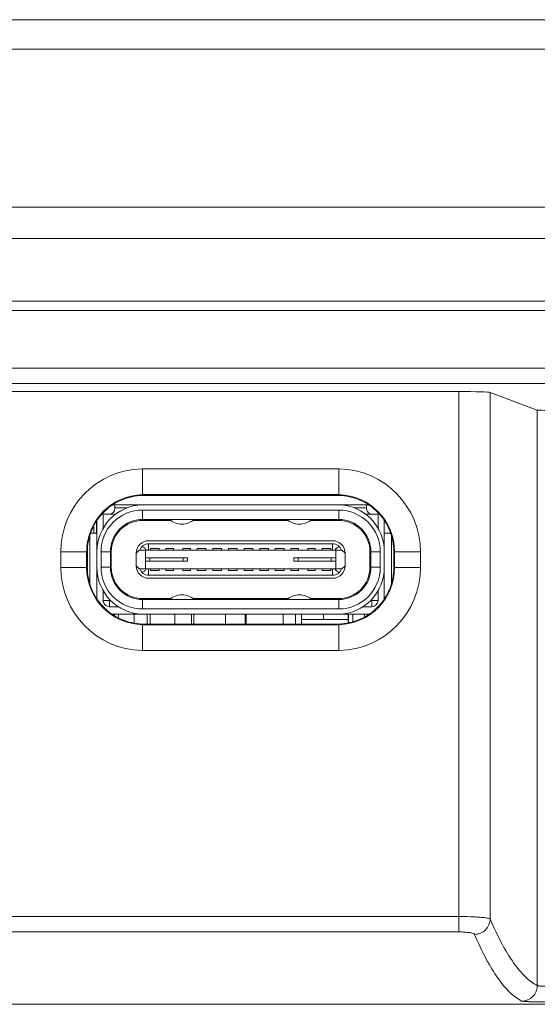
# Model space of a CAD drawing. Header units: centimetres. Extents: x -29.7 to 29.7, y -21 to 21.
# Tile 6 of 11: x -9 to -7.3, y 11.5 to 14.7. Entities that reach past the tile are written whole.
import ezdxf

# ---------------------------------------------------------------- set-up
doc = ezdxf.new("R2010")
doc.units = ezdxf.units.CM
doc.header["$MEASUREMENT"] = 0

msp = doc.modelspace()

# ---------------------------------------------------------------- linework, layer by layer
at = {"lineweight": 9}
for points in [[(-15.5359, 14.69382), (-15.5359, 14.69382), (-1.98858, 14.69382), (-1.98858, 14.69382)], [(-15.63576, 14.59906), (-15.63576, 14.59906), (-1.88872, 14.59906), (-1.88872, 14.59906)], [(-1.86224, 14.09382), (-1.86224, 14.09382), (-15.66224, 14.09382), (-15.66224, 14.09382)], [(-1.91224, 13.99382), (-1.91224, 13.99382), (-15.61224, 13.99382), (-15.61224, 13.99382)], [(-15.25438, 13.79382), (-15.25438, 13.79382), (-2.2701, 13.79382), (-2.2701, 13.79382)], [(-15.2536, 13.76382), (-15.2536, 13.76382), (-2.27088, 13.76382), (-2.27088, 13.76382)], [(-3.51852, 13.57859), (-3.51852, 13.57859), (-14.12671, 13.57859), (-14.12671, 13.57859)], [(-14.07664, 13.52992), (-14.07664, 13.52992), (-3.56733, 13.52992), (-3.56733, 13.52992)], [(-13.9444, 13.50405), (-13.9444, 13.50405), (-7.57372, 13.50405), (-7.57372, 13.50405)], [(-7.57372, 13.50405), (-7.57372, 13.50405), (-7.57372, 11.77531), (-7.57372, 11.77531)], [(-7.47396, 13.50161), (-7.47763, 13.50299), (-7.5212, 13.50405), (-7.57372, 13.50405)], [(-7.47396, 13.50161), (-7.47396, 13.50161), (-7.32289, 13.44504), (-7.32289, 13.44504)], [(-7.47396, 11.81698), (-7.47396, 11.81698), (-7.47396, 13.50161), (-7.47396, 13.50161)], [(-7.32289, 13.44504), (-7.32289, 13.44504), (-7.32289, 11.60411), (-7.32289, 11.60411)], [(-7.32289, 13.44504), (-7.32106, 13.44435), (-7.29927, 13.44382), (-7.27301, 13.44382)], [(-8.58867, 13.2571), (-8.73303, 13.25369), (-8.8483, 13.13575), (-8.84842, 12.99135)], [(-8.58867, 13.25714), (-8.58867, 13.25714), (-7.95681, 13.25714), (-7.95681, 13.25714)], [(-8.58697, 13.25714), (-8.58697, 13.25714), (-8.58697, 13.17211), (-8.58697, 13.17211)], [(-7.95851, 13.25714), (-7.95851, 13.25714), (-7.95851, 13.17211), (-7.95851, 13.17211)], [(-7.69706, 12.99135), (-7.69717, 13.13575), (-7.81245, 13.25369), (-7.95681, 13.2571)], [(-8.58697, 13.17432), (-8.6862, 13.17184), (-8.76541, 13.0908), (-8.76563, 12.99154)], [(-8.58697, 13.17435), (-8.58697, 13.17435), (-7.95851, 13.17435), (-7.95851, 13.17435)], [(-7.95866, 13.17211), (-7.95866, 13.17211), (-8.58681, 13.17211), (-8.58681, 13.17211)], [(-7.77985, 12.99154), (-7.78007, 13.0908), (-7.85928, 13.17184), (-7.95851, 13.17432)], [(-8.58688, 13.14182), (-8.66809, 13.13955), (-8.73274, 13.07306), (-8.73274, 12.99182)], [(-8.68005, 13.14182), (-8.68005, 13.14182), (-8.58688, 13.14182), (-8.58688, 13.14182)], [(-8.67524, 13.13182), (-8.67524, 13.13182), (-8.67524, 13.14182), (-8.67524, 13.14182)], [(-8.61524, 13.13807), (-8.61524, 13.13807), (-8.61524, 13.14182), (-8.61524, 13.14182)], [(-8.61274, 13.13881), (-8.61274, 13.13881), (-8.61274, 13.14182), (-8.61274, 13.14182)], [(-8.58688, 13.14182), (-8.58688, 13.14182), (-7.95874, 13.14182), (-7.95874, 13.14182)], [(-7.95874, 13.14182), (-7.95874, 13.14182), (-7.86544, 13.14182), (-7.86544, 13.14182)], [(-7.81274, 12.99182), (-7.81274, 13.07312), (-7.87748, 13.13963), (-7.95874, 13.14182)], [(-7.93274, 13.13879), (-7.93274, 13.13879), (-7.93274, 13.14182), (-7.93274, 13.14182)], [(-7.93024, 13.13806), (-7.93024, 13.13806), (-7.93024, 13.14182), (-7.93024, 13.14182)], [(-7.87024, 13.13182), (-7.87024, 13.13182), (-7.87024, 13.14182), (-7.87024, 13.14182)], [(-8.71302, 13.11332), (-8.71302, 13.11332), (-8.71302, 13.06608), (-8.71302, 13.06608)], [(-8.71274, 13.11182), (-8.71274, 13.11182), (-8.71274, 13.06667), (-8.71274, 13.06667)], [(-8.67278, 13.11182), (-8.67278, 13.11182), (-8.71274, 13.11182), (-8.71274, 13.11182)], [(-8.69524, 13.11182), (-8.68419, 13.11182), (-8.67524, 13.12078), (-8.67524, 13.13182)], [(-8.67524, 13.13182), (-8.67524, 13.13182), (-8.63656, 13.13182), (-8.63656, 13.13182)], [(-8.58674, 13.12482), (-8.58674, 13.12482), (-8.58674, 13.09482), (-8.58674, 13.09482)], [(-8.58674, 13.12482), (-8.58674, 13.12482), (-7.95874, 13.12482), (-7.95874, 13.12482)], [(-7.95874, 13.12482), (-7.95874, 13.12482), (-7.95874, 13.09482), (-7.95874, 13.09482)], [(-7.90889, 13.13182), (-7.90889, 13.13182), (-7.87024, 13.13182), (-7.87024, 13.13182)], [(-7.83274, 13.11182), (-7.83274, 13.11182), (-7.8727, 13.11182), (-7.8727, 13.11182)], [(-7.8326, 13.06629), (-7.8326, 13.06629), (-7.8326, 13.11346), (-7.8326, 13.11346)], [(-8.73414, 13.08749), (-8.73414, 13.08749), (-8.73414, 13.05082), (-8.73414, 13.05082)], [(-8.73288, 13.09004), (-8.73288, 13.09004), (-8.73288, 12.99182), (-8.73288, 12.99182)], [(-8.58674, 13.09482), (-8.58674, 13.09482), (-7.95874, 13.09482), (-7.95874, 13.09482)], [(-8.49638, 13.09182), (-8.49638, 13.09182), (-8.58674, 13.09182), (-8.58674, 13.09182)], [(-8.50074, 13.09482), (-8.48978, 13.08516), (-8.47567, 13.07982), (-8.46105, 13.07982)], [(-8.46043, 13.07982), (-8.46043, 13.07982), (-8.46105, 13.07982), (-8.46105, 13.07982)], [(-8.46043, 13.07982), (-8.44581, 13.07982), (-8.4317, 13.08516), (-8.42074, 13.09482)], [(-8.12038, 13.09182), (-8.12038, 13.09182), (-8.4251, 13.09182), (-8.4251, 13.09182)], [(-8.12474, 13.09482), (-8.11378, 13.08516), (-8.09967, 13.07982), (-8.08505, 13.07982)], [(-8.08443, 13.07982), (-8.08443, 13.07982), (-8.08505, 13.07982), (-8.08505, 13.07982)], [(-8.08443, 13.07982), (-8.06981, 13.07982), (-8.0557, 13.08516), (-8.04474, 13.09482)], [(-7.95874, 13.09182), (-7.95874, 13.09182), (-8.0491, 13.09182), (-8.0491, 13.09182)], [(-7.81274, 13.09034), (-7.81274, 13.09034), (-7.81274, 12.84214), (-7.81274, 12.84214)], [(-8.75524, 12.88909), (-8.75524, 12.88909), (-8.75524, 13.04293), (-8.75524, 13.04293)], [(-8.75232, 13.05082), (-8.75232, 13.05082), (-8.73288, 13.05082), (-8.73288, 13.05082)], [(-8.74286, 13.05082), (-8.74286, 13.05082), (-8.74286, 13.0699), (-8.74286, 13.0699)], [(-7.79316, 13.05082), (-7.79316, 13.05082), (-7.81274, 13.05082), (-7.81274, 13.05082)], [(-7.79024, 13.04295), (-7.79024, 13.04295), (-7.79024, 12.88911), (-7.79024, 12.88911)], [(-8.56724, 13.01682), (-8.57995, 13.01682), (-8.59129, 13.00881), (-8.59552, 12.99682)], [(-7.97824, 13.02682), (-7.97824, 13.02682), (-8.56724, 13.02682), (-8.56724, 13.02682)], [(-8.56724, 12.99682), (-8.56724, 12.99682), (-8.56724, 13.01682), (-8.56724, 13.01682)], [(-8.56724, 13.01682), (-8.56724, 13.01682), (-7.97824, 13.01682), (-7.97824, 13.01682)], [(-7.97824, 12.99682), (-7.97824, 12.99682), (-7.97824, 13.01682), (-7.97824, 13.01682)], [(-7.94996, 12.99682), (-7.95419, 13.00881), (-7.96553, 13.01682), (-7.97824, 13.01682)], [(-8.84854, 12.94194), (-8.84854, 12.94194), (-8.84847, 12.99135), (-8.84847, 12.99135)], [(-8.84847, 12.99165), (-8.84847, 12.99165), (-8.76338, 12.99154), (-8.76338, 12.99154)], [(-8.76575, 12.94151), (-8.76575, 12.94151), (-8.76568, 12.99154), (-8.76568, 12.99154)], [(-8.76341, 12.99113), (-8.76341, 12.99113), (-8.76341, 12.94157), (-8.76341, 12.94157)], [(-8.73274, 12.94182), (-8.73274, 12.94182), (-8.73274, 12.99182), (-8.73274, 12.99182)], [(-8.71974, 12.94182), (-8.71974, 12.94182), (-8.71974, 12.99182), (-8.71974, 12.99182)], [(-8.71974, 12.99182), (-8.71974, 12.99182), (-8.68974, 12.99182), (-8.68974, 12.99182)], [(-8.68974, 12.94182), (-8.68974, 12.94182), (-8.68974, 12.99182), (-8.68974, 12.99182)], [(-8.68674, 12.99182), (-8.68674, 12.99182), (-8.68674, 12.94182), (-8.68674, 12.94182)], [(-8.60724, 12.98682), (-8.60724, 12.98682), (-8.59724, 12.99682), (-8.59724, 12.99682)], [(-8.60724, 12.98682), (-8.60724, 12.98682), (-8.60724, 12.94682), (-8.60724, 12.94682)], [(-7.94824, 12.99682), (-7.94824, 12.99682), (-8.59724, 12.99682), (-8.59724, 12.99682)], [(-8.57724, 12.99682), (-8.57724, 12.99682), (-8.57724, 12.93682), (-8.57724, 12.93682)], [(-8.57534, 12.99682), (-8.57546, 12.99708), (-8.57558, 12.99734), (-8.5757, 12.9976)], [(-8.56174, 12.99682), (-8.56174, 12.99682), (-8.56174, 13.00182), (-8.56174, 13.00182)], [(-8.56174, 13.00182), (-8.56174, 13.00182), (-8.53374, 13.00182), (-8.53374, 13.00182)], [(-8.53374, 13.00182), (-8.53374, 13.00182), (-8.53374, 12.99682), (-8.53374, 12.99682)], [(-8.51174, 12.99682), (-8.51174, 12.99682), (-8.51174, 13.00182), (-8.51174, 13.00182)], [(-8.51174, 13.00182), (-8.51174, 13.00182), (-8.48774, 13.00182), (-8.48774, 13.00182)], [(-8.48774, 13.00182), (-8.48774, 13.00182), (-8.48774, 12.99682), (-8.48774, 12.99682)], [(-8.45774, 12.99682), (-8.45774, 12.99682), (-8.45774, 13.00182), (-8.45774, 13.00182)], [(-8.45774, 13.00182), (-8.45774, 13.00182), (-8.43374, 13.00182), (-8.43374, 13.00182)], [(-8.43374, 13.00182), (-8.43374, 13.00182), (-8.43374, 12.99682), (-8.43374, 12.99682)], [(-8.41174, 12.99682), (-8.41174, 12.99682), (-8.41174, 13.00182), (-8.41174, 13.00182)], [(-8.41174, 13.00182), (-8.41174, 13.00182), (-8.38374, 13.00182), (-8.38374, 13.00182)], [(-8.38374, 13.00182), (-8.38374, 13.00182), (-8.38374, 12.99682), (-8.38374, 12.99682)], [(-8.36174, 12.99682), (-8.36174, 12.99682), (-8.36174, 13.00182), (-8.36174, 13.00182)], [(-8.36174, 13.00182), (-8.36174, 13.00182), (-8.33374, 13.00182), (-8.33374, 13.00182)], [(-8.33374, 13.00182), (-8.33374, 13.00182), (-8.33374, 12.99682), (-8.33374, 12.99682)], [(-8.31174, 12.99682), (-8.31174, 12.99682), (-8.31174, 13.00182), (-8.31174, 13.00182)], [(-8.31174, 13.00182), (-8.31174, 13.00182), (-8.28374, 13.00182), (-8.28374, 13.00182)], [(-8.28374, 13.00182), (-8.28374, 13.00182), (-8.28374, 12.99682), (-8.28374, 12.99682)], [(-8.26174, 12.99682), (-8.26174, 12.99682), (-8.26174, 13.00182), (-8.26174, 13.00182)], [(-8.26174, 13.00182), (-8.26174, 13.00182), (-8.23374, 13.00182), (-8.23374, 13.00182)], [(-8.23374, 13.00182), (-8.23374, 13.00182), (-8.23374, 12.99682), (-8.23374, 12.99682)], [(-8.21174, 12.99682), (-8.21174, 12.99682), (-8.21174, 13.00182), (-8.21174, 13.00182)], [(-8.21174, 13.00182), (-8.21174, 13.00182), (-8.18374, 13.00182), (-8.18374, 13.00182)], [(-8.18374, 13.00182), (-8.18374, 13.00182), (-8.18374, 12.99682), (-8.18374, 12.99682)], [(-8.16174, 12.99682), (-8.16174, 12.99682), (-8.16174, 13.00182), (-8.16174, 13.00182)], [(-8.16174, 13.00182), (-8.16174, 13.00182), (-8.13374, 13.00182), (-8.13374, 13.00182)], [(-8.13374, 13.00182), (-8.13374, 13.00182), (-8.13374, 12.99682), (-8.13374, 12.99682)], [(-8.11174, 12.99682), (-8.11174, 12.99682), (-8.11174, 13.00182), (-8.11174, 13.00182)], [(-8.11174, 13.00182), (-8.11174, 13.00182), (-8.08774, 13.00182), (-8.08774, 13.00182)], [(-8.08774, 13.00182), (-8.08774, 13.00182), (-8.08774, 12.99682), (-8.08774, 12.99682)], [(-8.05774, 12.99682), (-8.05774, 12.99682), (-8.05774, 13.00182), (-8.05774, 13.00182)], [(-8.05774, 13.00182), (-8.05774, 13.00182), (-8.03374, 13.00182), (-8.03374, 13.00182)], [(-8.03374, 13.00182), (-8.03374, 13.00182), (-8.03374, 12.99682), (-8.03374, 12.99682)], [(-8.01174, 12.99682), (-8.01174, 12.99682), (-8.01174, 13.00182), (-8.01174, 13.00182)], [(-8.01174, 13.00182), (-8.01174, 13.00182), (-7.98374, 13.00182), (-7.98374, 13.00182)], [(-7.98374, 13.00182), (-7.98374, 13.00182), (-7.98374, 12.99682), (-7.98374, 12.99682)], [(-7.96978, 12.9976), (-7.9699, 12.99734), (-7.97002, 12.99708), (-7.97014, 12.99682)], [(-7.96824, 12.93682), (-7.96824, 12.93682), (-7.96824, 12.99682), (-7.96824, 12.99682)], [(-7.94824, 12.99682), (-7.94824, 12.99682), (-7.93824, 12.98682), (-7.93824, 12.98682)], [(-7.93824, 12.94682), (-7.93824, 12.94682), (-7.93824, 12.98682), (-7.93824, 12.98682)], [(-7.85874, 12.94182), (-7.85874, 12.94182), (-7.85874, 12.99182), (-7.85874, 12.99182)], [(-7.85574, 12.99182), (-7.85574, 12.99182), (-7.85574, 12.94182), (-7.85574, 12.94182)], [(-7.82574, 12.99182), (-7.82574, 12.99182), (-7.85574, 12.99182), (-7.85574, 12.99182)], [(-7.82574, 12.99182), (-7.82574, 12.99182), (-7.82574, 12.94182), (-7.82574, 12.94182)], [(-7.7821, 12.99154), (-7.7821, 12.99154), (-7.69701, 12.99165), (-7.69701, 12.99165)], [(-7.78207, 12.94157), (-7.78207, 12.94157), (-7.78207, 12.99113), (-7.78207, 12.99113)], [(-7.7798, 12.99154), (-7.7798, 12.99154), (-7.77973, 12.94151), (-7.77973, 12.94151)], [(-7.69701, 12.99135), (-7.69701, 12.99135), (-7.69694, 12.94194), (-7.69694, 12.94194)], [(-8.59724, 12.93682), (-8.59724, 12.93682), (-8.60724, 12.94682), (-8.60724, 12.94682)], [(-8.44274, 12.97182), (-8.44274, 12.97182), (-8.57724, 12.97182), (-8.57724, 12.97182)], [(-8.44274, 12.96182), (-8.44274, 12.96182), (-8.57724, 12.96182), (-8.57724, 12.96182)], [(-8.5631, 12.97182), (-8.5631, 12.97182), (-8.5631, 12.96182), (-8.5631, 12.96182)], [(-8.45688, 12.96182), (-8.45688, 12.96182), (-8.45688, 12.97182), (-8.45688, 12.97182)], [(-8.44274, 12.96182), (-8.44274, 12.96182), (-8.44274, 12.97182), (-8.44274, 12.97182)], [(-8.10274, 12.97182), (-8.10274, 12.97182), (-8.10274, 12.96182), (-8.10274, 12.96182)], [(-7.96824, 12.97182), (-7.96824, 12.97182), (-8.10274, 12.97182), (-8.10274, 12.97182)], [(-7.96824, 12.96182), (-7.96824, 12.96182), (-8.10274, 12.96182), (-8.10274, 12.96182)], [(-8.0886, 12.97182), (-8.0886, 12.97182), (-8.0886, 12.96182), (-8.0886, 12.96182)], [(-7.98238, 12.96182), (-7.98238, 12.96182), (-7.98238, 12.97182), (-7.98238, 12.97182)], [(-7.97824, 12.90682), (-7.95615, 12.90682), (-7.93824, 12.92473), (-7.93824, 12.94682)], [(-7.93824, 12.94682), (-7.93824, 12.94682), (-7.94824, 12.93682), (-7.94824, 12.93682)], [(-8.84849, 12.94194), (-8.84877, 12.7972), (-8.73332, 12.67877), (-8.58861, 12.67538)], [(-8.84854, 12.94162), (-8.84854, 12.94162), (-8.76343, 12.94151), (-8.76343, 12.94151)], [(-8.7657, 12.94151), (-8.76575, 12.84201), (-8.68642, 12.76064), (-8.58695, 12.75816)], [(-8.73274, 12.84214), (-8.73274, 12.84214), (-8.7328, 12.94182), (-8.7328, 12.94182)], [(-8.73274, 12.94182), (-8.73274, 12.86053), (-8.668, 12.79402), (-8.58674, 12.79182)], [(-8.71974, 12.94182), (-8.71974, 12.94182), (-8.68974, 12.94182), (-8.68974, 12.94182)], [(-7.94824, 12.93682), (-7.94824, 12.93682), (-8.59724, 12.93682), (-8.59724, 12.93682)], [(-8.59552, 12.93682), (-8.59129, 12.92484), (-8.57995, 12.91682), (-8.56724, 12.91682)], [(-8.5757, 12.93605), (-8.57558, 12.9363), (-8.57546, 12.93656), (-8.57534, 12.93682)], [(-8.56724, 12.93682), (-8.56724, 12.93682), (-8.56724, 12.91682), (-8.56724, 12.91682)], [(-7.97824, 12.91682), (-7.97824, 12.91682), (-8.56724, 12.91682), (-8.56724, 12.91682)], [(-8.56174, 12.93182), (-8.56174, 12.93182), (-8.56174, 12.93682), (-8.56174, 12.93682)], [(-8.53374, 12.93182), (-8.53374, 12.93182), (-8.56174, 12.93182), (-8.56174, 12.93182)], [(-8.53374, 12.93682), (-8.53374, 12.93682), (-8.53374, 12.93182), (-8.53374, 12.93182)], [(-8.51174, 12.93182), (-8.51174, 12.93182), (-8.51174, 12.93682), (-8.51174, 12.93682)], [(-8.48774, 12.93182), (-8.48774, 12.93182), (-8.51174, 12.93182), (-8.51174, 12.93182)], [(-8.48774, 12.93682), (-8.48774, 12.93682), (-8.48774, 12.93182), (-8.48774, 12.93182)], [(-8.45774, 12.93182), (-8.45774, 12.93182), (-8.45774, 12.93682), (-8.45774, 12.93682)], [(-8.43374, 12.93182), (-8.43374, 12.93182), (-8.45774, 12.93182), (-8.45774, 12.93182)], [(-8.43374, 12.93682), (-8.43374, 12.93682), (-8.43374, 12.93182), (-8.43374, 12.93182)], [(-8.41174, 12.93182), (-8.41174, 12.93182), (-8.41174, 12.93682), (-8.41174, 12.93682)], [(-8.38374, 12.93182), (-8.38374, 12.93182), (-8.41174, 12.93182), (-8.41174, 12.93182)], [(-8.38374, 12.93682), (-8.38374, 12.93682), (-8.38374, 12.93182), (-8.38374, 12.93182)], [(-8.36174, 12.93182), (-8.36174, 12.93182), (-8.36174, 12.93682), (-8.36174, 12.93682)], [(-8.33374, 12.93182), (-8.33374, 12.93182), (-8.36174, 12.93182), (-8.36174, 12.93182)], [(-8.33374, 12.93682), (-8.33374, 12.93682), (-8.33374, 12.93182), (-8.33374, 12.93182)], [(-8.31174, 12.93182), (-8.31174, 12.93182), (-8.31174, 12.93682), (-8.31174, 12.93682)], [(-8.28374, 12.93182), (-8.28374, 12.93182), (-8.31174, 12.93182), (-8.31174, 12.93182)], [(-8.28374, 12.93682), (-8.28374, 12.93682), (-8.28374, 12.93182), (-8.28374, 12.93182)], [(-8.26174, 12.93182), (-8.26174, 12.93182), (-8.26174, 12.93682), (-8.26174, 12.93682)], [(-8.23374, 12.93182), (-8.23374, 12.93182), (-8.26174, 12.93182), (-8.26174, 12.93182)], [(-8.23374, 12.93682), (-8.23374, 12.93682), (-8.23374, 12.93182), (-8.23374, 12.93182)], [(-8.21174, 12.93182), (-8.21174, 12.93182), (-8.21174, 12.93682), (-8.21174, 12.93682)], [(-8.18374, 12.93182), (-8.18374, 12.93182), (-8.21174, 12.93182), (-8.21174, 12.93182)], [(-8.18374, 12.93682), (-8.18374, 12.93682), (-8.18374, 12.93182), (-8.18374, 12.93182)], [(-8.16174, 12.93182), (-8.16174, 12.93182), (-8.16174, 12.93682), (-8.16174, 12.93682)], [(-8.13374, 12.93182), (-8.13374, 12.93182), (-8.16174, 12.93182), (-8.16174, 12.93182)], [(-8.13374, 12.93682), (-8.13374, 12.93682), (-8.13374, 12.93182), (-8.13374, 12.93182)], [(-8.11174, 12.93182), (-8.11174, 12.93182), (-8.11174, 12.93682), (-8.11174, 12.93682)], [(-8.08774, 12.93182), (-8.08774, 12.93182), (-8.11174, 12.93182), (-8.11174, 12.93182)], [(-8.08774, 12.93682), (-8.08774, 12.93682), (-8.08774, 12.93182), (-8.08774, 12.93182)], [(-8.05774, 12.93182), (-8.05774, 12.93182), (-8.05774, 12.93682), (-8.05774, 12.93682)], [(-8.03374, 12.93182), (-8.03374, 12.93182), (-8.05774, 12.93182), (-8.05774, 12.93182)], [(-8.03374, 12.93682), (-8.03374, 12.93682), (-8.03374, 12.93182), (-8.03374, 12.93182)], [(-8.01174, 12.93182), (-8.01174, 12.93182), (-8.01174, 12.93682), (-8.01174, 12.93682)], [(-7.98374, 12.93182), (-7.98374, 12.93182), (-8.01174, 12.93182), (-8.01174, 12.93182)], [(-7.98374, 12.93682), (-7.98374, 12.93682), (-7.98374, 12.93182), (-7.98374, 12.93182)], [(-7.97824, 12.93682), (-7.97824, 12.93682), (-7.97824, 12.91682), (-7.97824, 12.91682)], [(-7.97824, 12.91682), (-7.96553, 12.91682), (-7.95419, 12.92484), (-7.94996, 12.93682)], [(-7.97014, 12.93682), (-7.97002, 12.93656), (-7.9699, 12.9363), (-7.96978, 12.93605)], [(-7.95874, 12.80882), (-7.88529, 12.80882), (-7.82574, 12.86837), (-7.82574, 12.94182)], [(-7.95874, 12.83882), (-7.90185, 12.83882), (-7.85574, 12.88494), (-7.85574, 12.94182)], [(-7.95874, 12.84182), (-7.90351, 12.84182), (-7.85874, 12.88659), (-7.85874, 12.94182)], [(-7.9586, 12.79183), (-7.87739, 12.7941), (-7.81274, 12.86058), (-7.81274, 12.94182)], [(-7.95852, 12.75816), (-7.85906, 12.76064), (-7.77973, 12.84201), (-7.77978, 12.94151)], [(-7.95686, 12.67538), (-7.81216, 12.67877), (-7.69671, 12.7972), (-7.69699, 12.94194)], [(-7.82574, 12.94182), (-7.82574, 12.94182), (-7.85574, 12.94182), (-7.85574, 12.94182)], [(-7.69694, 12.94162), (-7.69694, 12.94162), (-7.78204, 12.94151), (-7.78204, 12.94151)], [(-8.56724, 12.90682), (-8.56724, 12.90682), (-7.97824, 12.90682), (-7.97824, 12.90682)], [(-8.71274, 12.86697), (-8.71274, 12.86697), (-8.71274, 12.83582), (-8.71274, 12.83582)], [(-8.46105, 12.85382), (-8.47567, 12.85382), (-8.48978, 12.84849), (-8.50074, 12.83882)], [(-8.46105, 12.85382), (-8.46105, 12.85382), (-8.46043, 12.85382), (-8.46043, 12.85382)], [(-8.42074, 12.83882), (-8.4317, 12.84849), (-8.44581, 12.85382), (-8.46043, 12.85382)], [(-8.08505, 12.85382), (-8.09967, 12.85382), (-8.11378, 12.84849), (-8.12474, 12.83882)], [(-8.08505, 12.85382), (-8.08505, 12.85382), (-8.08443, 12.85382), (-8.08443, 12.85382)], [(-8.04474, 12.83882), (-8.0557, 12.84849), (-8.06981, 12.85382), (-8.08443, 12.85382)], [(-7.83274, 12.83582), (-7.83274, 12.83582), (-7.83274, 12.86697), (-7.83274, 12.86697)], [(-8.68889, 12.83582), (-8.68889, 12.83582), (-8.71274, 12.83582), (-8.71274, 12.83582)], [(-8.69274, 12.83982), (-8.69274, 12.83982), (-8.69274, 12.81582), (-8.69274, 12.81582)], [(-8.58674, 12.84182), (-8.58674, 12.84182), (-8.49665, 12.84182), (-8.49665, 12.84182)], [(-8.58674, 12.80882), (-8.58674, 12.80882), (-8.58674, 12.83882), (-8.58674, 12.83882)], [(-7.95874, 12.83882), (-7.95874, 12.83882), (-8.58674, 12.83882), (-8.58674, 12.83882)], [(-8.42484, 12.84182), (-8.42484, 12.84182), (-8.12065, 12.84182), (-8.12065, 12.84182)], [(-8.41274, 12.83882), (-8.41274, 12.83882), (-8.41274, 12.84182), (-8.41274, 12.84182)], [(-8.39274, 12.84182), (-8.39274, 12.84182), (-8.39274, 12.83882), (-8.39274, 12.83882)], [(-8.38274, 12.83882), (-8.38274, 12.83882), (-8.38274, 12.84182), (-8.38274, 12.84182)], [(-8.38206, 12.83882), (-8.38206, 12.83882), (-8.38206, 12.84182), (-8.38206, 12.84182)], [(-8.16342, 12.83882), (-8.16342, 12.83882), (-8.16342, 12.84182), (-8.16342, 12.84182)], [(-8.16274, 12.83882), (-8.16274, 12.83882), (-8.16274, 12.84182), (-8.16274, 12.84182)], [(-8.15274, 12.83882), (-8.15274, 12.83882), (-8.15274, 12.84182), (-8.15274, 12.84182)], [(-8.13274, 12.84182), (-8.13274, 12.84182), (-8.13274, 12.83882), (-8.13274, 12.83882)], [(-8.04884, 12.84182), (-8.04884, 12.84182), (-7.95874, 12.84182), (-7.95874, 12.84182)], [(-7.95874, 12.80882), (-7.95874, 12.80882), (-7.95874, 12.83882), (-7.95874, 12.83882)], [(-7.85658, 12.83582), (-7.85658, 12.83582), (-7.83274, 12.83582), (-7.83274, 12.83582)], [(-7.85274, 12.83982), (-7.85274, 12.83982), (-7.85274, 12.81582), (-7.85274, 12.81582)], [(-7.85274, 12.81582), (-7.84169, 12.81582), (-7.83274, 12.82478), (-7.83274, 12.83582)], [(-8.69274, 12.81582), (-8.69274, 12.81582), (-8.66417, 12.81582), (-8.66417, 12.81582)], [(-7.86119, 12.79183), (-7.86119, 12.79183), (-8.68435, 12.79182), (-8.68435, 12.79182)], [(-8.67599, 12.79182), (-8.67599, 12.79182), (-8.67599, 12.78867), (-8.67599, 12.78867)], [(-8.66385, 12.78229), (-8.66385, 12.78229), (-8.66385, 12.79182), (-8.66385, 12.79182)], [(-8.61328, 12.76529), (-8.61328, 12.76529), (-8.61328, 12.79182), (-8.61328, 12.79182)], [(-8.59674, 12.79182), (-8.59674, 12.79182), (-8.59674, 12.79295), (-8.59674, 12.79295)], [(-7.95874, 12.80882), (-7.95874, 12.80882), (-8.58674, 12.80882), (-8.58674, 12.80882)], [(-8.57212, 12.79182), (-8.57212, 12.79182), (-8.57212, 12.76049), (-8.57212, 12.76049)], [(-8.56239, 12.76049), (-8.56239, 12.76049), (-8.56239, 12.79182), (-8.56239, 12.79182)], [(-8.48332, 12.76049), (-8.48332, 12.76049), (-8.48332, 12.79182), (-8.48332, 12.79182)], [(-8.42964, 12.79182), (-8.42964, 12.79182), (-8.42964, 12.76049), (-8.42964, 12.76049)], [(-8.42297, 12.76049), (-8.42297, 12.76049), (-8.42297, 12.79182), (-8.42297, 12.79182)], [(-8.32079, 12.76049), (-8.32079, 12.76049), (-8.32079, 12.79182), (-8.32079, 12.79182)], [(-8.25824, 12.79182), (-8.25824, 12.79182), (-8.25824, 12.76049), (-8.25824, 12.76049)], [(-8.25508, 12.76049), (-8.25508, 12.76049), (-8.25508, 12.79182), (-8.25508, 12.79182)], [(-8.13677, 12.76049), (-8.13677, 12.76049), (-8.13677, 12.79183), (-8.13677, 12.79183)], [(-8.09753, 12.79183), (-8.09753, 12.79183), (-8.09753, 12.76049), (-8.09753, 12.76049)], [(-8.07756, 12.79183), (-8.07756, 12.79183), (-8.07756, 12.76049), (-8.07756, 12.76049)], [(-8.00766, 12.79183), (-8.00766, 12.79183), (-8.00766, 12.77516), (-8.00766, 12.77516)], [(-7.94874, 12.79183), (-7.94874, 12.79183), (-7.94874, 12.79295), (-7.94874, 12.79295)], [(-7.92797, 12.79183), (-7.92797, 12.79183), (-7.92797, 12.76606), (-7.92797, 12.76606)], [(-7.92756, 12.79183), (-7.92756, 12.79183), (-7.92756, 12.76613), (-7.92756, 12.76613)], [(-7.91332, 12.76871), (-7.91332, 12.76871), (-7.91332, 12.79183), (-7.91332, 12.79183)], [(-7.88131, 12.81582), (-7.88131, 12.81582), (-7.85274, 12.81582), (-7.85274, 12.81582)], [(-7.87663, 12.79183), (-7.87663, 12.79183), (-7.87663, 12.78491), (-7.87663, 12.78491)], [(-8.58695, 12.67533), (-8.58695, 12.67533), (-8.58695, 12.76049), (-8.58695, 12.76049)], [(-7.95852, 12.75812), (-7.95852, 12.75812), (-8.58695, 12.75812), (-8.58695, 12.75812)], [(-8.58681, 12.76049), (-8.58681, 12.76049), (-7.95868, 12.76049), (-7.95868, 12.76049)], [(-7.92797, 12.77516), (-7.92797, 12.77516), (-8.07756, 12.77516), (-8.07756, 12.77516)], [(-7.95852, 12.76049), (-7.95852, 12.76049), (-7.95852, 12.67533), (-7.95852, 12.67533)], [(-7.95686, 12.67533), (-7.95686, 12.67533), (-8.58861, 12.67533), (-8.58861, 12.67533)], [(-7.57372, 11.82464), (-7.57372, 11.82464), (-9.12224, 11.82464), (-9.12224, 11.82464)], [(-9.12224, 11.77531), (-9.12224, 11.77531), (-7.57372, 11.77531), (-7.57372, 11.77531)], [(-9.13429, 11.54382), (-9.13429, 11.54382), (-2.77511, 11.54382), (-2.77511, 11.54382)]]:
    msp.add_open_spline(points, degree=3, dxfattribs=at)
for points, knots in [([(-8.76341, 12.99113), (-8.76336, 13.01431), (-8.75871, 13.0377), (-8.74992, 13.05935), (-8.74113, 13.081), (-8.72822, 13.10092), (-8.71196, 13.11759), (-8.69571, 13.13426), (-8.67612, 13.14767), (-8.65469, 13.15699), (-8.63326, 13.16631), (-8.60999, 13.17153), (-8.58681, 13.17211)], [0, 0, 0, 0, 0.25, 0.25, 0.25, 0.5, 0.5, 0.5, 0.75, 0.75, 0.75, 1, 1, 1, 1]), ([(-7.95866, 13.17211), (-7.93548, 13.17153), (-7.91221, 13.16631), (-7.89078, 13.15699), (-7.86935, 13.14767), (-7.84976, 13.13426), (-7.83351, 13.11759), (-7.81726, 13.10092), (-7.80435, 13.081), (-7.79556, 13.05935), (-7.78677, 13.03769), (-7.78211, 13.01431), (-7.78207, 12.99113)], [0, 0, 0, 0, 0.25, 0.25, 0.25, 0.5, 0.5, 0.5, 0.75, 0.75, 0.75, 1, 1, 1, 1]), ([(-8.58674, 13.12482), (-8.62201, 13.12482), (-8.65584, 13.11081), (-8.68078, 13.08587), (-8.70573, 13.06093), (-8.71974, 13.0271), (-8.71974, 12.99182)], [0, 0, 0, 0, 0.5, 0.5, 0.5, 1, 1, 1, 1]), ([(-7.82574, 12.99182), (-7.82574, 13.0271), (-7.83975, 13.06093), (-7.86469, 13.08587), (-7.88964, 13.11081), (-7.92347, 13.12482), (-7.95874, 13.12482)], [0, 0, 0, 0, 0.5, 0.5, 0.5, 1, 1, 1, 1]), ([(-7.87024, 13.13182), (-7.87024, 13.12652), (-7.86813, 13.12143), (-7.86438, 13.11768), (-7.86063, 13.11393), (-7.85554, 13.11182), (-7.85024, 13.11182)], [0, 0, 0, 0, 0.5, 0.5, 0.5, 1, 1, 1, 1]), ([(-8.58674, 13.09482), (-8.61406, 13.09482), (-8.64026, 13.08397), (-8.65957, 13.06465), (-8.67889, 13.04534), (-8.68974, 13.01914), (-8.68974, 12.99182)], [0, 0, 0, 0, 0.5, 0.5, 0.5, 1, 1, 1, 1]), ([(-8.58674, 13.09182), (-8.61326, 13.09182), (-8.6387, 13.08129), (-8.65745, 13.06253), (-8.6762, 13.04378), (-8.68674, 13.01834), (-8.68674, 12.99182)], [0, 0, 0, 0, 0.5, 0.5, 0.5, 1, 1, 1, 1]), ([(-7.85574, 12.99182), (-7.85574, 13.01914), (-7.86659, 13.04534), (-7.88591, 13.06465), (-7.90522, 13.08397), (-7.93142, 13.09482), (-7.95874, 13.09482)], [0, 0, 0, 0, 0.5, 0.5, 0.5, 1, 1, 1, 1]), ([(-7.85874, 12.99182), (-7.85874, 13.01834), (-7.86927, 13.04378), (-7.88803, 13.06253), (-7.90678, 13.08129), (-7.93222, 13.09182), (-7.95874, 13.09182)], [0, 0, 0, 0, 0.5, 0.5, 0.5, 1, 1, 1, 1]), ([(-8.56724, 13.02682), (-8.57785, 13.02682), (-8.58802, 13.02261), (-8.59552, 13.01511), (-8.60303, 13.00761), (-8.60724, 12.99743), (-8.60724, 12.98682)], [0, 0, 0, 0, 0.5, 0.5, 0.5, 1, 1, 1, 1]), ([(-7.93824, 12.98682), (-7.93824, 12.99743), (-7.94245, 13.00761), (-7.94996, 13.01511), (-7.95746, 13.02261), (-7.96763, 13.02682), (-7.97824, 13.02682)], [0, 0, 0, 0, 0.5, 0.5, 0.5, 1, 1, 1, 1]), ([(-8.5757, 12.9976), (-8.57632, 12.99887), (-8.57704, 13.00009), (-8.57789, 13.00123), (-8.57873, 13.00237), (-8.57969, 13.00341), (-8.58078, 13.00432), (-8.58189, 13.00526), (-8.58313, 13.00604), (-8.58449, 13.00659), (-8.58593, 13.00717), (-8.58749, 13.00747), (-8.58903, 13.00744)], [0, 0, 0, 0, 0.25, 0.25, 0.25, 0.5, 0.5, 0.5, 0.75, 0.75, 0.75, 1, 1, 1, 1]), ([(-7.95645, 13.00744), (-7.95799, 13.00747), (-7.95955, 13.00717), (-7.96099, 13.00659), (-7.96234, 13.00604), (-7.96359, 13.00526), (-7.9647, 13.00432), (-7.96578, 13.00341), (-7.96675, 13.00237), (-7.96759, 13.00123), (-7.96844, 13.00009), (-7.96916, 12.99887), (-7.96978, 12.9976)], [0, 0, 0, 0, 0.25, 0.25, 0.25, 0.5, 0.5, 0.5, 0.75, 0.75, 0.75, 1, 1, 1, 1]), ([(-8.60724, 12.94682), (-8.60724, 12.93621), (-8.60303, 12.92604), (-8.59552, 12.91854), (-8.58802, 12.91104), (-8.57785, 12.90682), (-8.56724, 12.90682)], [0, 0, 0, 0, 0.5, 0.5, 0.5, 1, 1, 1, 1]), ([(-8.58681, 12.76049), (-8.60999, 12.76107), (-8.63327, 12.76629), (-8.65472, 12.77562), (-8.67615, 12.78494), (-8.69576, 12.79836), (-8.71201, 12.81504), (-8.72827, 12.83172), (-8.74119, 12.85165), (-8.74998, 12.87331), (-8.75877, 12.89498), (-8.76341, 12.91838), (-8.76341, 12.94157)], [0, 0, 0, 0, 0.25, 0.25, 0.25, 0.5, 0.5, 0.5, 0.75, 0.75, 0.75, 1, 1, 1, 1]), ([(-8.71974, 12.94182), (-8.71974, 12.90655), (-8.70573, 12.87272), (-8.68078, 12.84778), (-8.65584, 12.82283), (-8.62201, 12.80882), (-8.58674, 12.80882)], [0, 0, 0, 0, 0.5, 0.5, 0.5, 1, 1, 1, 1]), ([(-8.68974, 12.94182), (-8.68974, 12.9145), (-8.67889, 12.88831), (-8.65957, 12.86899), (-8.64026, 12.84967), (-8.61406, 12.83882), (-8.58674, 12.83882)], [0, 0, 0, 0, 0.5, 0.5, 0.5, 1, 1, 1, 1]), ([(-8.68674, 12.94182), (-8.68674, 12.9153), (-8.6762, 12.88987), (-8.65745, 12.87111), (-8.6387, 12.85236), (-8.61326, 12.84182), (-8.58674, 12.84182)], [0, 0, 0, 0, 0.5, 0.5, 0.5, 1, 1, 1, 1]), ([(-8.58903, 12.92621), (-8.58749, 12.92618), (-8.58593, 12.92648), (-8.58449, 12.92706), (-8.58313, 12.9276), (-8.58189, 12.92839), (-8.58078, 12.92932), (-8.57969, 12.93023), (-8.57873, 12.93128), (-8.57789, 12.93242), (-8.57704, 12.93355), (-8.57632, 12.93477), (-8.5757, 12.93605)], [0, 0, 0, 0, 0.25, 0.25, 0.25, 0.5, 0.5, 0.5, 0.75, 0.75, 0.75, 1, 1, 1, 1]), ([(-7.96978, 12.93605), (-7.96916, 12.93477), (-7.96844, 12.93355), (-7.96759, 12.93241), (-7.96675, 12.93128), (-7.96579, 12.93023), (-7.9647, 12.92932), (-7.96359, 12.92839), (-7.96234, 12.9276), (-7.96099, 12.92706), (-7.95955, 12.92648), (-7.95799, 12.92618), (-7.95645, 12.92621)], [0, 0, 0, 0, 0.25, 0.25, 0.25, 0.5, 0.5, 0.5, 0.75, 0.75, 0.75, 1, 1, 1, 1]), ([(-7.78207, 12.94157), (-7.78207, 12.91838), (-7.78671, 12.89498), (-7.7955, 12.87331), (-7.80428, 12.85164), (-7.81721, 12.83171), (-7.83347, 12.81504), (-7.84973, 12.79836), (-7.86933, 12.78494), (-7.89077, 12.77562), (-7.91221, 12.76629), (-7.93549, 12.76107), (-7.95868, 12.76049)], [0, 0, 0, 0, 0.25, 0.25, 0.25, 0.5, 0.5, 0.5, 0.75, 0.75, 0.75, 1, 1, 1, 1]), ([(-8.71274, 12.83582), (-8.71274, 12.83052), (-8.71063, 12.82543), (-8.70688, 12.82168), (-8.70313, 12.81793), (-8.69804, 12.81582), (-8.69274, 12.81582)], [0, 0, 0, 0, 0.5, 0.5, 0.5, 1, 1, 1, 1]), ([(-7.57372, 11.82464), (-7.56148, 11.82458), (-7.54924, 11.82438), (-7.53701, 11.82394), (-7.53144, 11.82373), (-7.52587, 11.82348), (-7.5203, 11.82317), (-7.51535, 11.8229), (-7.5104, 11.82259), (-7.50547, 11.82221), (-7.50132, 11.8219), (-7.49719, 11.82154), (-7.49303, 11.8211), (-7.48981, 11.82077), (-7.48658, 11.82039), (-7.48344, 11.81985), (-7.48131, 11.81948), (-7.47922, 11.81904), (-7.47701, 11.81847), (-7.47587, 11.81817), (-7.47469, 11.81784), (-7.47396, 11.81698)], [0, 0, 0, 0, 0.1428571, 0.1428571, 0.1428571, 0.2857143, 0.2857143, 0.2857143, 0.4285714, 0.4285714, 0.4285714, 0.5714286, 0.5714286, 0.5714286, 0.7142857, 0.7142857, 0.7142857, 0.8571429, 0.8571429, 0.8571429, 1, 1, 1, 1]), ([(-7.47396, 11.81697), (-7.47411, 11.8044), (-7.47955, 11.79141), (-7.48877, 11.78228), (-7.49806, 11.77307), (-7.51117, 11.76777), (-7.52384, 11.76763)], [0, 0, 0, 0, 0.5, 0.5, 0.5, 1, 1, 1, 1]), ([(-7.47396, 11.81697), (-7.46248, 11.79019), (-7.45014, 11.76376), (-7.43639, 11.73805), (-7.42499, 11.71675), (-7.41263, 11.69594), (-7.39866, 11.67623), (-7.38737, 11.66029), (-7.37503, 11.64507), (-7.36081, 11.63156), (-7.34944, 11.62075), (-7.33687, 11.61104), (-7.32289, 11.6041)], [0, 0, 0, 0, 0.25, 0.25, 0.25, 0.5, 0.5, 0.5, 0.75, 0.75, 0.75, 1, 1, 1, 1]), ([(-7.52384, 11.76763), (-7.52418, 11.76827), (-7.52477, 11.76874), (-7.5254, 11.76913), (-7.52639, 11.76976), (-7.52745, 11.77019), (-7.52853, 11.77058), (-7.53205, 11.77181), (-7.53576, 11.7725), (-7.53948, 11.77306), (-7.54474, 11.77385), (-7.54999, 11.77437), (-7.55527, 11.77472), (-7.5614, 11.77513), (-7.56757, 11.7753), (-7.57372, 11.77531)], [0, 0, 0, 0, 0.2, 0.2, 0.2, 0.4, 0.4, 0.4, 0.6, 0.6, 0.6, 0.8, 0.8, 0.8, 1, 1, 1, 1]), ([(-7.37277, 11.55414), (-7.38675, 11.5611), (-7.39933, 11.57084), (-7.41069, 11.58168), (-7.42492, 11.59523), (-7.43725, 11.6105), (-7.44854, 11.62648), (-7.46251, 11.64625), (-7.47488, 11.66712), (-7.48627, 11.68848), (-7.50002, 11.71427), (-7.51237, 11.74078), (-7.52384, 11.76763)], [0, 0, 0, 0, 0.25, 0.25, 0.25, 0.5, 0.5, 0.5, 0.75, 0.75, 0.75, 1, 1, 1, 1]), ([(-7.37277, 11.55414), (-7.36005, 11.55417), (-7.34682, 11.55952), (-7.33754, 11.56881), (-7.32825, 11.57812), (-7.32292, 11.59137), (-7.32289, 11.6041)], [0, 0, 0, 0, 0.5, 0.5, 0.5, 1, 1, 1, 1]), ([(-7.32289, 11.60411), (-7.3225, 11.60371), (-7.32193, 11.60359), (-7.32136, 11.60347), (-7.32025, 11.60324), (-7.31921, 11.60305), (-7.31815, 11.6029), (-7.31658, 11.60267), (-7.31496, 11.60252), (-7.31335, 11.60239), (-7.31127, 11.60222), (-7.3092, 11.60208), (-7.30714, 11.60196), (-7.30189, 11.60165), (-7.29662, 11.60148), (-7.29135, 11.60136), (-7.28524, 11.60122), (-7.27912, 11.60115), (-7.27301, 11.60113)], [0, 0, 0, 0, 0.1666667, 0.1666667, 0.1666667, 0.3333333, 0.3333333, 0.3333333, 0.5, 0.5, 0.5, 0.6666667, 0.6666667, 0.6666667, 0.8333333, 0.8333333, 0.8333333, 1, 1, 1, 1]), ([(-7.37277, 11.55414), (-7.37182, 11.55371), (-7.37076, 11.55361), (-7.36971, 11.55351), (-7.36755, 11.5533), (-7.36544, 11.55309), (-7.36332, 11.55292), (-7.36013, 11.55268), (-7.35692, 11.55254), (-7.35371, 11.55241), (-7.34955, 11.55224), (-7.34541, 11.55209), (-7.34126, 11.55197), (-7.33632, 11.55182), (-7.33138, 11.55171), (-7.32643, 11.55162), (-7.32086, 11.55151), (-7.31529, 11.55143), (-7.30971, 11.55136), (-7.29748, 11.55122), (-7.28524, 11.55116), (-7.27301, 11.55116)], [0, 0, 0, 0, 0.1428571, 0.1428571, 0.1428571, 0.2857143, 0.2857143, 0.2857143, 0.4285714, 0.4285714, 0.4285714, 0.5714286, 0.5714286, 0.5714286, 0.7142857, 0.7142857, 0.7142857, 0.8571429, 0.8571429, 0.8571429, 1, 1, 1, 1])]:
    msp.add_open_spline(points, degree=3, knots=knots, dxfattribs=at)

doc.saveas('drawing.dxf')
